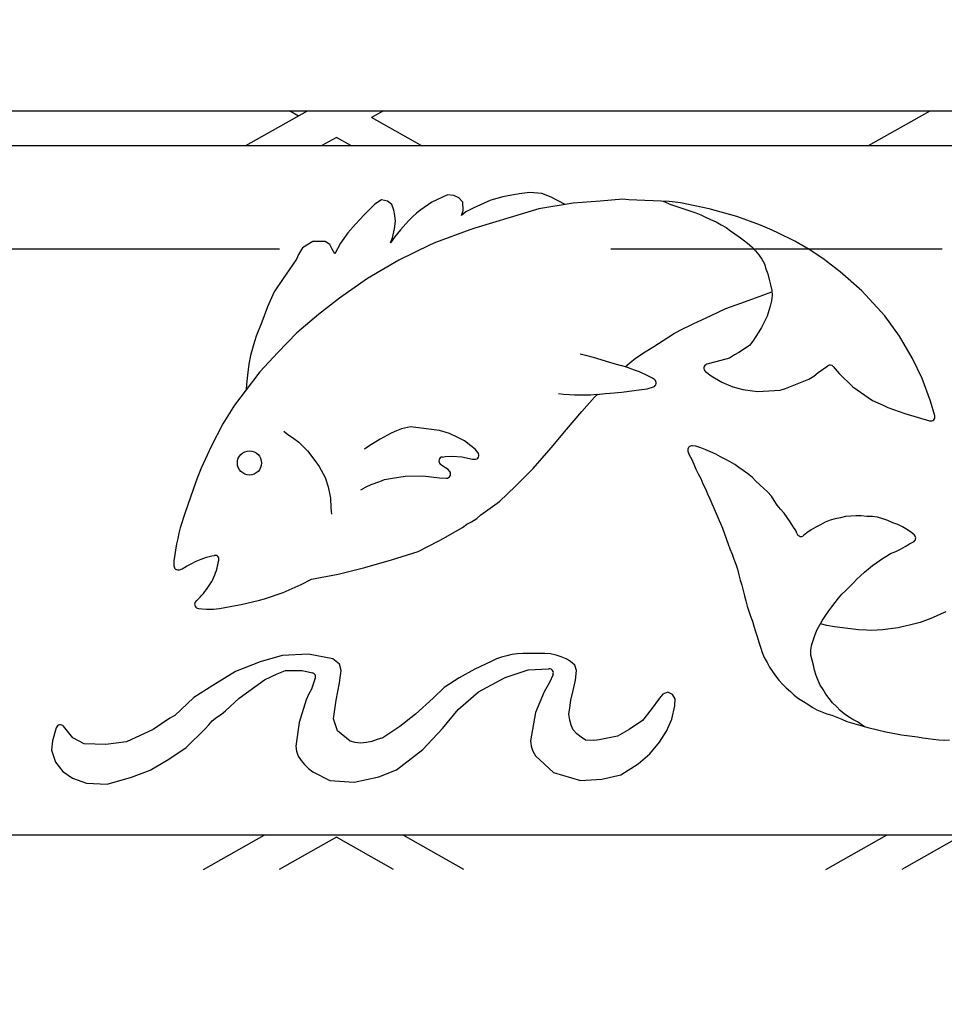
# Model space of a CAD drawing. Header units: feet. Extents: x 6 to 219, y -22 to 30.
# Tile 13 of 46: x 163.91 to 164.189, y 22.724 to 23.021. Entities that reach past the tile are written whole.
import ezdxf

# ---------------------------------------------------------------- set-up
doc = ezdxf.new("R2010")
doc.units = ezdxf.units.FT
doc.header["$MEASUREMENT"] = 0
doc.linetypes.add('F', pattern=[0.15000000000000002, 0.1, -0.05])
doc.layers.add('HATCH', color=247, linetype='Continuous')
doc.layers.add('P-HATCH', color=247, linetype='Continuous')

msp = doc.modelspace()

# ---------------------------------------------------------------- hatches: boundary and pattern name
at = {"layer": 'P-HATCH', "linetype": 'Continuous'}
h = msp.add_hatch(dxfattribs=at)
h.set_pattern_fill('AR-CONC', color=256, scale=0.025)
h.set_pattern_definition([(49.99999999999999, (-24.56600108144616, 3.624450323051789), (0.1793150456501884, -0.01568803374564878), [0.01875, -0.20625]), (355, (-24.56600108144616, 3.624450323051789), (-0.03468783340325, 0.188048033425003), [0.015, -0.165]), (100.45144446, (-24.55105816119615, 3.623142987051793), (0.144627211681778, 0.1723599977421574), [0.01593504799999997, -0.1752855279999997]), (46.18420000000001, (-24.56600108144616, 3.674450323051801), (0.2668103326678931, -0.04137982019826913), [0.028125, -0.309375]), (96.63563549, (-24.54376689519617, 3.671001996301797), (0.2336654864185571, 0.2435296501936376), [0.0239025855, -0.26292844]), (351.1841639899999, (-24.56600108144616, 3.674450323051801), (0.2336654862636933, 0.2435296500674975), [0.0225, -0.24750000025]), (21, (-24.54100108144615, 3.661950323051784), (0.1492267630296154, -0.1006547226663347), [0.01875, -0.20625]), (326.0000000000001, (-24.54100108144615, 3.661950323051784), (0.06082883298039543, 0.1812875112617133), [0.015, -0.165]), (71.45144474, (-24.52856551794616, 3.653562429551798), (0.2100555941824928, 0.08063278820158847), [0.0159350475, -0.175285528]), (37.50000000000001, (-24.56600108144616, 3.624450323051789), (0.003039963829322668, 0.08322346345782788), [0, -0.163, 0, -0.1675, 0, -0.165625]), (7.499999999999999, (-24.56600108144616, 3.624450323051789), (0.06576738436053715, 0.09860292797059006), [0, -0.0955, 0, -0.15925, 0, -0.063125]), (327.5, (-24.62175108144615, 3.624450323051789), (0.1334556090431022, -0.005638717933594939), [0, -0.0625, 0, -0.195, 0, -0.25875]), (317.5, (-24.64675108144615, 3.624450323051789), (0.1457965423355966, 0.02502624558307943), [0, -0.08125, 0, -0.1295, 0, -0.18375])])
edge = h.paths.add_edge_path()
edge.add_line((166.5813298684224, 23.4853211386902), (162.5813298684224, 23.4853211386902))
edge.add_line((162.5813298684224, 23.4853211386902), (162.5813298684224, 23.04981499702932))
edge.add_line((162.5813298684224, 23.04981499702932), (162.7888006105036, 23.04981499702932))
edge.add_line((162.7888006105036, 23.04981499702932), (162.7888006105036, 23.07075934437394))
edge.add_arc((162.9961706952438, 23.07075934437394), 0.207370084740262, 90.4873738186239, 179.9999999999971, ccw=False)
edge.add_line((162.994406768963, 23.27812192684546), (166.1629587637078, 23.27812192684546))
edge.add_arc((166.1638349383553, 23.06810736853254), 0.210016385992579, 0.7235200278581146, 90.23903494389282, ccw=False)
edge.add_line((166.3738345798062, 23.07075934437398), (166.3738345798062, 23.04981499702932))
edge.add_line((166.3738345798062, 23.04981499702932), (166.5813298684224, 23.04981499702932))
edge.add_line((166.5813298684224, 23.04981499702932), (166.5813298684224, 23.4853211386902))
edge = h.paths.add_edge_path()
edge.add_line((165.997996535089, 20.6947886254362), (166.0813298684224, 20.48532113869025))
edge.add_line((166.0813298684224, 20.48532113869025), (166.5813298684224, 20.48532113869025))
edge.add_line((166.5813298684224, 20.48532113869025), (166.5813298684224, 20.92379156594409))
edge.add_line((166.5813298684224, 20.92379156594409), (166.3738345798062, 20.92379156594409))
edge.add_line((166.3738345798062, 20.92379156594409), (166.3738345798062, 20.91182212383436))
edge.add_arc((166.1607506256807, 20.90787238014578), 0.2131205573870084, -88.93519295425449, 1.0619182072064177, ccw=False)
edge.add_line((166.1647111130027, 20.69478862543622), (165.997996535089, 20.6947886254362))
edge = h.paths.add_edge_path()
edge.add_line((163.0813298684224, 20.48532113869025), (163.1646632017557, 20.6947886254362))
edge.add_line((163.1646632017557, 20.6947886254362), (163.0058714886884, 20.6947886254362))
edge.add_arc((163.0019030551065, 20.90789107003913), 0.2131393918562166, 181.0668494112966, 271.066849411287, ccw=False)
edge.add_line((162.7888006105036, 20.90392263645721), (162.7888006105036, 20.92309555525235))
edge.add_line((162.7888006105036, 20.92309555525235), (162.5813298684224, 20.92309555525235))
edge.add_line((162.5813298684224, 20.92309555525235), (162.5813298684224, 20.48532113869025))
edge.add_line((162.5813298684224, 20.48532113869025), (163.0813298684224, 20.48532113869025))

# ---------------------------------------------------------------- linework, layer by layer
at = {"layer": 'HATCH'}
for p, q in [((163.0500728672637, 22.99362104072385), (166.1125728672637, 22.99362104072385)), ((163.9785159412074, 22.98317444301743), (163.9970876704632, 22.99362104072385)), ((163.994356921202, 22.99208499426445), (163.9916261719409, 22.99362104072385)), ((164.0200118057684, 22.99362104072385), (164.0164425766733, 22.99161334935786)), ((164.0314450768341, 22.98317444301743), (164.0164425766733, 22.99161334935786)), ((164.1664297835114, 22.98317444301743), (164.1850015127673, 22.99362104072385)), ((164.0058189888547, 22.98563758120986), (164.0014400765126, 22.98317444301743)), ((164.0101979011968, 22.98317444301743), (164.0058189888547, 22.98563758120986)), ((163.8938228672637, 22.98317444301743), (165.2688228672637, 22.98317444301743)), ((164.039404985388, 22.96825047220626), (164.0346168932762, 22.96607037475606)), ((164.0412891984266, 22.96811969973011), (164.039404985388, 22.96825047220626)), ((164.0427585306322, 22.96742159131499), (164.0412891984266, 22.96811969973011)), ((164.0439521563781, 22.96605132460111), (164.0427585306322, 22.96742159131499)), ((164.0560064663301, 22.96764511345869), (164.0524781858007, 22.96670892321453)), ((164.0609980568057, 22.96863366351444), (164.0560064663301, 22.96764511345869)), ((164.0626368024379, 22.9688135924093), (164.0609980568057, 22.96863366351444)), ((164.0641952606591, 22.96896658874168), (164.0626368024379, 22.9688135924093)), ((164.0678245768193, 22.96872357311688), (164.0641952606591, 22.96896658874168)), ((164.0706240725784, 22.96753248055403), (164.0678245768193, 22.96872357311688)), ((164.074833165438, 22.96533521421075), (164.0706240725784, 22.96753248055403)), ((164.0174064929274, 22.96544815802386), (164.0141633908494, 22.96228634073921)), ((164.0194750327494, 22.96672745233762), (164.0174064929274, 22.96544815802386)), ((164.0212587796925, 22.96633260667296), (164.0194750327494, 22.96672745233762)), ((164.0225512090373, 22.96532895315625), (164.0212587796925, 22.96633260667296)), ((164.0231913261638, 22.96364351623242), (164.0225512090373, 22.96532895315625)), ((164.0346168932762, 22.96607037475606), (164.0313104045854, 22.96378214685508)), ((164.0440885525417, 22.96358351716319), (164.0439521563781, 22.96605132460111)), ((164.0472916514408, 22.96438462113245), (164.0449033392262, 22.96312613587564)), ((164.0524781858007, 22.96670892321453), (164.0472916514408, 22.96438462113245)), ((164.0773207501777, 22.96574718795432), (164.0669019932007, 22.96402171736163)), ((164.0854085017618, 22.96637792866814), (164.0773207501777, 22.96574718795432)), ((164.0922293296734, 22.96694413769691), (164.0854085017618, 22.96637792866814)), ((164.0940452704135, 22.96679745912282), (164.0922293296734, 22.96694413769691)), ((164.106284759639, 22.96627868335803), (164.0940452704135, 22.96679745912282)), ((164.1044613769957, 22.96635596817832), (164.106731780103, 22.96538924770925)), ((164.1080493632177, 22.96602770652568), (164.106284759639, 22.96627868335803)), ((164.106731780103, 22.96538924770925), (164.1082903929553, 22.9649037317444)), ((164.1096598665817, 22.96589413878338), (164.1080493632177, 22.96602770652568)), ((164.1082903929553, 22.9649037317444), (164.1097789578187, 22.96435503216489)), ((164.1183371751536, 22.96403581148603), (164.1096598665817, 22.96589413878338)), ((164.1097789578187, 22.96435503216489), (164.1112918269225, 22.96384109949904)), ((164.0141633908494, 22.96228634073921), (164.0115605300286, 22.95945886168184)), ((164.0235048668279, 22.96208178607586), (164.0231913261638, 22.96364351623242)), ((164.0236353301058, 22.96033525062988), (164.0235048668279, 22.96208178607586)), ((164.0287861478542, 22.96162871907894), (164.027563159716, 22.96044214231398)), ((164.0299953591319, 22.96273540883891), (164.0287861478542, 22.96162871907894)), ((164.0313104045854, 22.96378214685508), (164.0299953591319, 22.96273540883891)), ((164.0436130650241, 22.96206855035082), (164.0440885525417, 22.96358351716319)), ((164.0449033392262, 22.96312613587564), (164.0436130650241, 22.96206855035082)), ((164.0582409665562, 22.96141058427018), (164.0475637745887, 22.95822767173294)), ((164.0669019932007, 22.96402171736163), (164.0582409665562, 22.96141058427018)), ((164.1112918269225, 22.96384109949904), (164.112818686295, 22.96330552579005)), ((164.112818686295, 22.96330552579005), (164.1143131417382, 22.96282388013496)), ((164.1143131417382, 22.96282388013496), (164.1157924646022, 22.96223418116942)), ((164.1157924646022, 22.96223418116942), (164.1172427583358, 22.96152889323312)), ((164.1172427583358, 22.96152889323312), (164.1187549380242, 22.96086123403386)), ((164.1267341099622, 22.96176093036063), (164.1183371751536, 22.96403581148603)), ((164.1338001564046, 22.95914486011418), (164.1267341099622, 22.96176093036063)), ((164.0115605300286, 22.95945886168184), (164.0092391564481, 22.95679804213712)), ((164.0233834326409, 22.95801700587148), (164.0236353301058, 22.96033525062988)), ((164.027563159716, 22.96044214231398), (164.0251424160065, 22.95771167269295)), ((164.0475637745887, 22.95822767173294), (164.0460720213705, 22.95774120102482)), ((164.1187549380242, 22.96086123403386), (164.1204344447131, 22.96010896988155)), ((164.1204344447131, 22.96010896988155), (164.1219884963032, 22.95920498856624)), ((164.1219884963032, 22.95920498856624), (164.1234358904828, 22.95840144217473)), ((164.1234358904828, 22.95840144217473), (164.1248224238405, 22.95743984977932)), ((164.1373858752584, 22.95765765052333), (164.1338001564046, 22.95914486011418)), ((164.0092391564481, 22.95679804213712), (164.0070555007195, 22.95373255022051)), ((164.0233967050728, 22.95547022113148), (164.0221533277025, 22.95382557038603)), ((164.0221533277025, 22.95382557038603), (164.0228035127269, 22.95527882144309)), ((164.0228035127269, 22.95527882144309), (164.0233834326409, 22.95801700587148)), ((164.0251424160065, 22.95771167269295), (164.0233967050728, 22.95547022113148)), ((164.0460720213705, 22.95774120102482), (164.0357421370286, 22.95389496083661)), ((164.1248224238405, 22.95743984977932), (164.12608738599, 22.95646941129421)), ((164.12608738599, 22.95646941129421), (164.1273748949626, 22.95556517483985)), ((164.1273748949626, 22.95556517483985), (164.1286472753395, 22.95465317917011)), ((164.1392465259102, 22.95673563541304), (164.1373858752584, 22.95765765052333)), ((164.1441775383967, 22.95434045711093), (164.1392465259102, 22.95673563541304)), ((163.9955439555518, 22.95227809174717), (163.9944283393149, 22.95027777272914)), ((163.998693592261, 22.95416912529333), (163.9955439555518, 22.95227809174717)), ((164.0024722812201, 22.95415061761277), (163.998693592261, 22.95416912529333)), ((164.0038007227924, 22.95332346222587), (164.0024722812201, 22.95415061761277)), ((164.0045678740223, 22.95191697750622), (164.0038007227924, 22.95332346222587)), ((164.0070555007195, 22.95373255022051), (164.0053812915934, 22.95050723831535)), ((164.0341710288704, 22.95319004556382), (164.0246279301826, 22.94855015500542)), ((164.0357421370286, 22.95389496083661), (164.0341710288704, 22.95319004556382)), ((164.1286472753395, 22.95465317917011), (164.1299493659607, 22.95370963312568)), ((164.1299493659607, 22.95370963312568), (164.1311719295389, 22.95258441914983)), ((164.1311719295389, 22.95258441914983), (164.132328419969, 22.95140942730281)), ((164.148499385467, 22.95180815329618), (164.1441775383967, 22.95434045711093)), ((163.9944283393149, 22.95027777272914), (163.993741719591, 22.94885109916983)), ((164.0053812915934, 22.95050723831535), (164.0045678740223, 22.95191697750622)), ((164.132328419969, 22.95140942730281), (164.133289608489, 22.95014014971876)), ((164.133289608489, 22.95014014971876), (164.1342487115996, 22.94885401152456)), ((164.1526601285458, 22.94905307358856), (164.148499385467, 22.95180815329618)), ((163.993741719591, 22.94885109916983), (163.9915932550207, 22.94568012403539)), ((164.0246279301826, 22.94855015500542), (164.0151810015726, 22.94306661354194)), ((164.1342487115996, 22.94885401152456), (164.1350058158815, 22.94742544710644)), ((164.1350058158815, 22.94742544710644), (164.1354639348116, 22.94589312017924)), ((164.1566127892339, 22.94604656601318), (164.1526601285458, 22.94905307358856)), ((163.9915932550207, 22.94568012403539), (163.9897688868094, 22.94305151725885)), ((164.1354639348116, 22.94589312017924), (164.1360605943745, 22.94443866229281)), ((164.1360605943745, 22.94443866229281), (164.1364602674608, 22.94271317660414)), ((164.1578358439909, 22.94505475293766), (164.1566127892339, 22.94604656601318)), ((164.1644648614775, 22.93925231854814), (164.1578358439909, 22.94505475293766)), ((163.9897688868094, 22.94305151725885), (163.9870262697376, 22.93897804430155)), ((164.0151810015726, 22.94306661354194), (164.006795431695, 22.93710972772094)), ((164.1364602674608, 22.94271317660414), (164.1368232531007, 22.94105863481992)), ((164.1368232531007, 22.94105863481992), (164.1372005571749, 22.9394307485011)), ((163.9870262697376, 22.93897804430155), (163.9850344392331, 22.93443586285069)), ((164.1292962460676, 22.93605236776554), (164.1345676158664, 22.93799815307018)), ((164.1345676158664, 22.93799815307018), (164.1372526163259, 22.93895091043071)), ((164.1373729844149, 22.93784145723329), (164.1371417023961, 22.9362809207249)), ((164.1372005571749, 22.9394307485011), (164.1373729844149, 22.93784145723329)), ((164.1655552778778, 22.93812782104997), (164.1644648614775, 22.93925231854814)), ((164.1713890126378, 22.931698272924), (164.1655552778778, 22.93812782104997)), ((163.9850344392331, 22.93443586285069), (163.9833566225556, 22.92983379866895)), ((164.006795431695, 22.93710972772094), (164.0004446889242, 22.93217097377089)), ((164.1233896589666, 22.93394452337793), (164.1292962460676, 22.93605236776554)), ((164.1367517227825, 22.93468465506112), (164.1358306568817, 22.93166514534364)), ((164.1371417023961, 22.9362809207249), (164.1367517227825, 22.93468465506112)), ((164.0004446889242, 22.93217097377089), (163.9938416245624, 22.9265642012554)), ((164.1135340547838, 22.92927718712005), (164.1189783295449, 22.93185912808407)), ((164.1189783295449, 22.93185912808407), (164.1233896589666, 22.93394452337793)), ((164.1358306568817, 22.93166514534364), (164.1340893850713, 22.92824514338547)), ((164.1757367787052, 22.92562365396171), (164.1713890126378, 22.931698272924)), ((163.9833566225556, 22.92983379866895), (163.9816291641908, 22.92560505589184)), ((164.1095665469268, 22.92738089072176), (164.1135340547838, 22.92927718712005)), ((163.9816291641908, 22.92560505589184), (163.9810638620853, 22.92403103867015)), ((163.9938416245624, 22.9265642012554), (163.9881348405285, 22.92067065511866)), ((164.1016653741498, 22.9225089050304), (164.1075837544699, 22.92629834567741)), ((164.1075837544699, 22.92629834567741), (164.1095665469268, 22.92738089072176)), ((164.1323792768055, 22.92551617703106), (164.1314843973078, 22.92409702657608)), ((164.1333118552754, 22.92686582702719), (164.1323792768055, 22.92551617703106)), ((164.1340893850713, 22.92824514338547), (164.1333118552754, 22.92686582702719)), ((164.1796881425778, 22.91886312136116), (164.1757367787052, 22.92562365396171)), ((163.9810638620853, 22.92403103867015), (163.9798618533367, 22.91974559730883)), ((164.0989702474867, 22.9208469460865), (164.1016653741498, 22.9225089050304)), ((164.1304638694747, 22.92280668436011), (164.1273377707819, 22.92070402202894)), ((164.1314843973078, 22.92409702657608), (164.1304638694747, 22.92280668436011)), ((163.9798618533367, 22.91974559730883), (163.9794220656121, 22.91719092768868)), ((163.9881348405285, 22.92067065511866), (163.9827440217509, 22.91482801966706)), ((164.0793947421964, 22.92027538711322), (164.080971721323, 22.91982230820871)), ((164.080971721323, 22.91982230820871), (164.0833246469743, 22.9192744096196)), ((164.0960753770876, 22.91892235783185), (164.0989702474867, 22.9208469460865)), ((164.1259334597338, 22.91994614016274), (164.1245107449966, 22.91899839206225)), ((164.1273377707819, 22.92070402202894), (164.1259334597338, 22.91994614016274)), ((163.9794220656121, 22.91719092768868), (163.9789576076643, 22.91377246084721)), ((164.0833246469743, 22.9192744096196), (164.0882814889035, 22.91775087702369)), ((164.0882814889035, 22.91775087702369), (164.090268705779, 22.91715342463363)), ((164.090268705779, 22.91715342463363), (164.0917847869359, 22.91670734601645)), ((164.0937085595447, 22.91612402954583), (164.0917847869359, 22.91670734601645)), ((164.0930124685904, 22.91633509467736), (164.0944017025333, 22.91753533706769)), ((164.0944017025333, 22.91753533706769), (164.0960753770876, 22.91892235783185)), ((164.120324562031, 22.91782757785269), (164.117659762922, 22.91710567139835)), ((164.1245107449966, 22.91899839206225), (164.120324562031, 22.91782757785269)), ((164.1511845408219, 22.9146441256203), (164.1541189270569, 22.91665434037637)), ((164.1826718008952, 22.91284258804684), (164.1796881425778, 22.91886312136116)), ((163.9827440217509, 22.91482801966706), (163.9786017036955, 22.90940463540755)), ((163.9789576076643, 22.91377246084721), (163.9787253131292, 22.91106414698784)), ((164.095837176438, 22.91534471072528), (164.0937085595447, 22.91612402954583)), ((164.0973287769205, 22.91480034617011), (164.095837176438, 22.91534471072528)), ((164.0997916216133, 22.91363212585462), (164.0973287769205, 22.91480034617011)), ((164.1012287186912, 22.9129511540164), (164.0997916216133, 22.91363212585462)), ((164.1172328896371, 22.91490196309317), (164.1189240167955, 22.91362373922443)), ((164.1189240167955, 22.91362373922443), (164.1221110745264, 22.91167107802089)), ((164.148463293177, 22.91264240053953), (164.1498927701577, 22.91355200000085)), ((164.1498927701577, 22.91355200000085), (164.1511845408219, 22.9146441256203)), ((164.1557726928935, 22.91643864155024), (164.157590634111, 22.91432692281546)), ((164.157590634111, 22.91432692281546), (164.1617145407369, 22.91028949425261)), ((163.9787253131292, 22.91106414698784), (163.9786017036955, 22.90940463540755)), ((164.1018587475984, 22.91247048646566), (164.1012287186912, 22.9129511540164)), ((164.1221110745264, 22.91167107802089), (164.1254717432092, 22.91028617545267)), ((164.1413491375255, 22.90976963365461), (164.148463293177, 22.91264240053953)), ((164.1851279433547, 22.90599483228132), (164.1826718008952, 22.91284258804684)), ((163.9786017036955, 22.90940463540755), (163.9750789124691, 22.90473336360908)), ((164.0744081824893, 22.90797420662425), (164.0728456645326, 22.90813784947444)), ((164.0761201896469, 22.90786242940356), (164.0744081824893, 22.90797420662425)), ((164.0777190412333, 22.90782327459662), (164.0761201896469, 22.90786242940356)), ((164.0793345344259, 22.90780484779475), (164.0777190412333, 22.90782327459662)), ((164.0809272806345, 22.90780016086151), (164.0793345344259, 22.90780484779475)), ((164.0825360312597, 22.90779832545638), (164.0809272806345, 22.90780016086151)), ((164.0844730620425, 22.90802851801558), (164.0825360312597, 22.90779832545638)), ((164.0837701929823, 22.90712680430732), (164.0847006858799, 22.90805387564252)), ((164.0844730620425, 22.90802851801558), (164.0869043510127, 22.90829936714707)), ((164.0869043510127, 22.90829936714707), (164.0884753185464, 22.90837460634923)), ((164.0884753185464, 22.90837460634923), (164.0920096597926, 22.90871776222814)), ((164.0920096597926, 22.90871776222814), (164.0963670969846, 22.90925879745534)), ((164.0963670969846, 22.90925879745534), (164.0996660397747, 22.90969098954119)), ((164.0996660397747, 22.90969098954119), (164.1014899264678, 22.91028888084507)), ((164.1254717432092, 22.91028617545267), (164.1285415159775, 22.90945399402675)), ((164.1285415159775, 22.90945399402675), (164.1329601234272, 22.90887605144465)), ((164.1329601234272, 22.90887605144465), (164.1398049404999, 22.90930686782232)), ((164.1398049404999, 22.90930686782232), (164.1413491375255, 22.90976963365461)), ((164.1617145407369, 22.91028949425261), (164.1676373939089, 22.90617982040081)), ((163.9750789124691, 22.90473336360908), (163.9715519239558, 22.89912576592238)), ((164.0799118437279, 22.90282910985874), (164.0837701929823, 22.90712680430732)), ((164.1676373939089, 22.90617982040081), (164.169254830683, 22.90544829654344)), ((164.169254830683, 22.90544829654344), (164.1708220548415, 22.90476373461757)), ((164.1708220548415, 22.90476373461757), (164.1722961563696, 22.90408171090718)), ((164.1864273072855, 22.90158196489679), (164.1851279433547, 22.90599483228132)), ((164.0752562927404, 22.89737711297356), (164.0798884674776, 22.90282910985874)), ((164.1722961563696, 22.90408171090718), (164.1773438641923, 22.9022530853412)), ((164.1773438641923, 22.9022530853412), (164.1848742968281, 22.90003003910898)), ((163.9715519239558, 22.89912576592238), (163.9680474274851, 22.89230217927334)), ((163.9899134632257, 22.89690525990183), (163.9911959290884, 22.89585030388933)), ((163.9911959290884, 22.89585030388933), (163.9925308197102, 22.8950154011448)), ((164.0224012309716, 22.89632063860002), (164.0190145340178, 22.89452090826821)), ((164.0239478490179, 22.89704914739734), (164.0224012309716, 22.89632063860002)), ((164.0254243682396, 22.89757862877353), (164.0239478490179, 22.89704914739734)), ((164.028180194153, 22.89816720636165), (164.0254243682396, 22.89757862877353)), ((164.0369469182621, 22.89715112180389), (164.028180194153, 22.89816720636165)), ((164.0399858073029, 22.89616367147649), (164.0369469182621, 22.89715112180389)), ((164.0424886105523, 22.89500632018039), (164.0399858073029, 22.89616367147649)), ((164.0706709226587, 22.89191076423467), (164.0752562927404, 22.89737711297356)), ((163.9925308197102, 22.8950154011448), (163.9945028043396, 22.89361546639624)), ((163.9945028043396, 22.89361546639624), (163.9971309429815, 22.89101282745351)), ((164.0190145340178, 22.89452090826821), (164.0158998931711, 22.89260435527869)), ((164.0445022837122, 22.89395146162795), (164.0424886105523, 22.89500632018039)), ((164.0463997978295, 22.89249899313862), (164.0445022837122, 22.89395146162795)), ((163.9680474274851, 22.89230217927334), (163.9649751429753, 22.88569735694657)), ((163.9971309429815, 22.89101282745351), (163.9993169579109, 22.88807541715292)), ((164.0158998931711, 22.89260435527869), (164.0143324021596, 22.89148495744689)), ((164.0476813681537, 22.89149214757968), (164.0463997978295, 22.89249899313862)), ((164.0485513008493, 22.89044656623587), (164.0476813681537, 22.89149214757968)), ((164.0652516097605, 22.88559845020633), (164.0706709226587, 22.89191076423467)), ((164.1119258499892, 22.89082802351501), (164.112284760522, 22.88975813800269)), ((164.112284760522, 22.88975813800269), (164.1130578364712, 22.88837556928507)), ((164.1143049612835, 22.89232747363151), (164.1132761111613, 22.89246462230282)), ((164.1158509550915, 22.89187018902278), (164.1143049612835, 22.89232747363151)), ((164.1173028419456, 22.89127055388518), (164.1158509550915, 22.89187018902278)), ((164.1187754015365, 22.89061872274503), (164.1173028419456, 22.89127055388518)), ((164.1203140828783, 22.88995195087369), (164.1187754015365, 22.89061872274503)), ((164.1217863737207, 22.88916550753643), (164.1203140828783, 22.88995195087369)), ((163.9993169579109, 22.88807541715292), (164.000594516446, 22.88627443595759)), ((164.0376210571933, 22.8865257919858), (164.0371654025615, 22.8869275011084)), ((164.0378236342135, 22.88910374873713), (164.038638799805, 22.88921458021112)), ((164.038638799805, 22.88921458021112), (164.0407531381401, 22.88938990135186)), ((164.0407531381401, 22.88938990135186), (164.0436832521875, 22.88915247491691)), ((164.0436832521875, 22.88915247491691), (164.0468560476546, 22.88845535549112)), ((164.0468560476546, 22.88845535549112), (164.0474838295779, 22.88840163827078)), ((164.1130578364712, 22.88837556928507), (164.1136710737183, 22.88692785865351)), ((164.1136710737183, 22.88692785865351), (164.1142639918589, 22.88543718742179)), ((164.1231820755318, 22.88845308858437), (164.1217863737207, 22.88916550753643)), ((164.1246571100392, 22.88767983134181), (164.1231820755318, 22.88845308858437)), ((164.126032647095, 22.8868089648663), (164.1246571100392, 22.88767983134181)), ((164.127330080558, 22.8858988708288), (164.126032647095, 22.8868089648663)), ((163.9643593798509, 22.88421468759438), (163.963799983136, 22.88268614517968)), ((163.9649751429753, 22.88569735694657), (163.9643593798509, 22.88421468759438)), ((164.000594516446, 22.88627443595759), (164.002470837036, 22.88291401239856)), ((164.0395270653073, 22.8853477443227), (164.0376210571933, 22.8865257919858)), ((164.0400184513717, 22.88477299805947), (164.0395270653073, 22.8853477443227)), ((164.059877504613, 22.88029194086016), (164.0652516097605, 22.88559845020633)), ((164.1142639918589, 22.88543718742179), (164.1150361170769, 22.88406714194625)), ((164.1150361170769, 22.88406714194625), (164.1157884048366, 22.8825869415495)), ((164.1286127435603, 22.884986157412), (164.127330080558, 22.8858988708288)), ((164.1299600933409, 22.88403793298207), (164.1286127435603, 22.884986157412)), ((164.1312722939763, 22.88303016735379), (164.1299600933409, 22.88403793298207)), ((163.9632042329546, 22.88095439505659), (163.962552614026, 22.87928002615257)), ((163.963799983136, 22.88268614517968), (163.9632042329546, 22.88095439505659)), ((164.002470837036, 22.88291401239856), (164.0033692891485, 22.88012167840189)), ((164.0162717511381, 22.8807689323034), (164.0189157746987, 22.88168048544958)), ((164.0189157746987, 22.88168048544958), (164.0203649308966, 22.88229268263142)), ((164.0203649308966, 22.88229268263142), (164.0227304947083, 22.88274104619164)), ((164.0227304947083, 22.88274104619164), (164.02656711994, 22.88332688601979)), ((164.02656711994, 22.88332688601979), (164.031910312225, 22.88341294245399)), ((164.031910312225, 22.88341294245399), (164.0368986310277, 22.88285087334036)), ((164.0368986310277, 22.88285087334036), (164.0389862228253, 22.88271340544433)), ((164.1157884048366, 22.8825869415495), (164.1164715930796, 22.88103102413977)), ((164.1164715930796, 22.88103102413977), (164.117241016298, 22.87948276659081)), ((164.1324468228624, 22.8818393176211), (164.1312722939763, 22.88303016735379)), ((164.1336469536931, 22.88069744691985), (164.1324468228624, 22.8818393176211)), ((163.962552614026, 22.87928002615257), (163.9601623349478, 22.8723009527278)), ((164.0033692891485, 22.88012167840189), (164.0040515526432, 22.87666520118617)), ((164.0131577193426, 22.87923589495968), (164.0148314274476, 22.88005674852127)), ((164.0148314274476, 22.88005674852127), (164.0162717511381, 22.8807689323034)), ((164.0550131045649, 22.87570540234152), (164.059877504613, 22.88029194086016)), ((164.117241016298, 22.87948276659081), (164.1178779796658, 22.87796562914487)), ((164.1178779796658, 22.87796562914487), (164.1185169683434, 22.87645138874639)), ((164.1347863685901, 22.87960447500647), (164.1336469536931, 22.88069744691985)), ((164.1359579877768, 22.87853751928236), (164.1347863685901, 22.87960447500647)), ((164.1371190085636, 22.87730111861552), (164.1359579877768, 22.87853751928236)), ((164.0040515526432, 22.87666520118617), (164.0041338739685, 22.8737574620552)), ((164.0493788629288, 22.87160196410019), (164.0550131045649, 22.87570540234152)), ((164.1185169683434, 22.87645138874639), (164.1223565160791, 22.86762083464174)), ((164.1379800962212, 22.87597349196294), (164.1371190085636, 22.87730111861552)), ((164.1388837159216, 22.87460642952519), (164.1379800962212, 22.87597349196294)), ((163.9601623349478, 22.8723009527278), (163.9596629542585, 22.87079193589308)), ((164.0041338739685, 22.8737574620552), (164.0043381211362, 22.87180947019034)), ((164.1398684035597, 22.87339083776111), (164.1388837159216, 22.87460642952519)), ((164.1410048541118, 22.87218562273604), (164.1398684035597, 22.87339083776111)), ((164.1419091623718, 22.87087200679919), (164.1410048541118, 22.87218562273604)), ((163.9591516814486, 22.86919955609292), (163.9586782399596, 22.86766593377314)), ((163.9596629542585, 22.87079193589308), (163.9591516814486, 22.86919955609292)), ((164.0452150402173, 22.86878607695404), (164.0466011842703, 22.86953185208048)), ((164.0466011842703, 22.86953185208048), (164.0482174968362, 22.87051897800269)), ((164.0482174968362, 22.87051897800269), (164.0493788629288, 22.87160196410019)), ((164.1427460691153, 22.86953755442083), (164.1419091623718, 22.87087200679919)), ((164.1436278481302, 22.86823644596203), (164.1427460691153, 22.86953755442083)), ((164.1533976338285, 22.86937595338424), (164.1519624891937, 22.86859864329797)), ((164.1548402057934, 22.86998954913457), (164.1533976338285, 22.86937595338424)), ((164.1564007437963, 22.87038157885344), (164.1548402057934, 22.86998954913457)), ((164.157939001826, 22.87074173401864), (164.1564007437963, 22.87038157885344)), ((164.1594939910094, 22.87109342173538), (164.157939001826, 22.87074173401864)), ((164.1611034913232, 22.8712592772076), (164.1594939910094, 22.87109342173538)), ((164.1626678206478, 22.87130033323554), (164.1611034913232, 22.8712592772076)), ((164.1642515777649, 22.8713105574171), (164.1626678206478, 22.87130033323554)), ((164.1659339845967, 22.87117958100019), (164.1642515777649, 22.8713105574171)), ((164.1676017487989, 22.87117422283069), (164.1659339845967, 22.87117958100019)), ((164.1691870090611, 22.87089654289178), (164.1676017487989, 22.87117422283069)), ((164.1707771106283, 22.870426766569), (164.1691870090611, 22.87089654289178)), ((164.1723009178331, 22.86990842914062), (164.1707771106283, 22.870426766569)), ((164.1737863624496, 22.86926269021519), (164.1723009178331, 22.86990842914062)), ((164.1753199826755, 22.86868896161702), (164.1737863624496, 22.86926269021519)), ((163.958262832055, 22.86608419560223), (163.9579403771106, 22.86453670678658)), ((163.9586782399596, 22.86766593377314), (163.958262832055, 22.86608419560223)), ((164.0380844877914, 22.86450129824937), (164.0438760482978, 22.86780998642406)), ((164.0438760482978, 22.86780998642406), (164.0452150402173, 22.86878607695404)), ((164.1223565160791, 22.86762083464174), (164.1240812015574, 22.86280919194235)), ((164.1444662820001, 22.86689338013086), (164.1436278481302, 22.86823644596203)), ((164.1448820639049, 22.8658800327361), (164.1444662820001, 22.86689338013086)), ((164.1478292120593, 22.86621215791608), (164.1468344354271, 22.86539068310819)), ((164.1490979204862, 22.86714786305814), (164.1478292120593, 22.86621215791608)), ((164.1505594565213, 22.86787653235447), (164.1490979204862, 22.86714786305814)), ((164.1519624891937, 22.86859864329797), (164.1505594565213, 22.86787653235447)), ((164.1767208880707, 22.86799015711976), (164.1753199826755, 22.86868896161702)), ((164.1781833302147, 22.86710168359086), (164.1767208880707, 22.86799015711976)), ((164.1795498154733, 22.86623175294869), (164.1781833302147, 22.86710168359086)), ((164.1803164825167, 22.86546003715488), (164.1795498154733, 22.86623175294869)), ((163.9579403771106, 22.86453670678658), (163.9575830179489, 22.86288527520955)), ((164.0304745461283, 22.86057207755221), (164.0365304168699, 22.86365720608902)), ((164.0365304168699, 22.86365720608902), (164.0380844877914, 22.86450129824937)), ((164.1788496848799, 22.86288960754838), (164.1799902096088, 22.86346177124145)), ((163.9575830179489, 22.86288527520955), (163.956767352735, 22.85771618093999)), ((164.0224735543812, 22.85804742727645), (164.0304745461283, 22.86057207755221)), ((164.1240812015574, 22.86280919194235), (164.1246039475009, 22.86132766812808)), ((164.1246039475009, 22.86132766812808), (164.1252553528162, 22.85976485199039)), ((164.1730274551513, 22.85994743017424), (164.1746594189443, 22.86060981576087)), ((164.1746594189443, 22.86060981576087), (164.1761145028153, 22.86124594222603)), ((164.1761145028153, 22.86124594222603), (164.1775177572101, 22.86206711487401)), ((164.1775177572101, 22.86206711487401), (164.1788496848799, 22.86288960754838)), ((163.956767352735, 22.85771618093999), (163.9567750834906, 22.85623426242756)), ((163.9620223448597, 22.85685986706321), (163.9635077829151, 22.857682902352)), ((163.9635077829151, 22.857682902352), (163.9650214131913, 22.85826084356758)), ((163.9650214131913, 22.85826084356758), (163.9666087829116, 22.85880234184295)), ((163.9666087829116, 22.85880234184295), (163.9682119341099, 22.85924762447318)), ((163.9682119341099, 22.85924762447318), (163.9689227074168, 22.85937180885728)), ((164.0143694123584, 22.85568222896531), (164.0224735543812, 22.85804742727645)), ((164.1252553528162, 22.85976485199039), (164.1257951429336, 22.85824445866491)), ((164.1257951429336, 22.85824445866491), (164.1263558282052, 22.85677093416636)), ((164.1676645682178, 22.85631861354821), (164.1689304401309, 22.85727031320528)), ((164.1689304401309, 22.85727031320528), (164.1703127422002, 22.85823121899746)), ((164.1703127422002, 22.85823121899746), (164.171677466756, 22.85906206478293)), ((164.171677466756, 22.85906206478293), (164.1730274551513, 22.85994743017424)), ((163.9584337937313, 22.85505949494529), (163.9592484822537, 22.85534137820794)), ((163.9592484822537, 22.85534137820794), (163.9605992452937, 22.85615070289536)), ((163.9605992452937, 22.85615070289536), (163.9620223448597, 22.85685986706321)), ((164.0064036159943, 22.85367541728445), (164.0143694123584, 22.85568222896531)), ((164.1263558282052, 22.85677093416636), (164.1268394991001, 22.85525202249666)), ((164.1268394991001, 22.85525202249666), (164.1272826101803, 22.85353931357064)), ((164.1640536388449, 22.8532338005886), (164.1652667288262, 22.85428278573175)), ((164.1652667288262, 22.85428278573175), (164.1664421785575, 22.85531495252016)), ((164.1664421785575, 22.85531495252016), (164.1676645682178, 22.85631861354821)), ((163.9951558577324, 22.85056026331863), (163.9982801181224, 22.8521789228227)), ((163.9982801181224, 22.8521789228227), (163.9999349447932, 22.85255464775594)), ((163.9999349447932, 22.85255464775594), (164.0064036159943, 22.85367541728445)), ((164.1272826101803, 22.85353931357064), (164.1277313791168, 22.85191646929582)), ((164.1277313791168, 22.85191646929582), (164.1281550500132, 22.85035645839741)), ((164.1617715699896, 22.85101029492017), (164.1629077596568, 22.85216371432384)), ((164.1629077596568, 22.85216371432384), (164.1640536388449, 22.8532338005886)), ((163.9841084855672, 22.84625683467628), (163.9897089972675, 22.84815049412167)), ((163.9897089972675, 22.84815049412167), (163.9951558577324, 22.85056026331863)), ((164.1281550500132, 22.85035645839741), (164.1285772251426, 22.8487619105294)), ((164.1285772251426, 22.8487619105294), (164.1289843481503, 22.84715199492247)), ((164.1583994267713, 22.84764534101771), (164.1595365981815, 22.8487430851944)), ((164.1595365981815, 22.8487430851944), (164.1606905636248, 22.84984633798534)), ((164.1606905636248, 22.84984633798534), (164.1617715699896, 22.85101029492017)), ((163.977092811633, 22.84452626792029), (163.9825911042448, 22.84586483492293)), ((163.9825911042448, 22.84586483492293), (163.9841084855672, 22.84625683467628)), ((164.1289843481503, 22.84715199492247), (164.1294103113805, 22.84562920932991)), ((164.1294103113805, 22.84562920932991), (164.1298112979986, 22.84409691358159)), ((164.1563612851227, 22.84514133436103), (164.1573864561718, 22.8464198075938)), ((164.1573864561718, 22.8464198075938), (164.1583994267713, 22.84764534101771)), ((163.9641592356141, 22.84337028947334), (163.9665240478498, 22.84318173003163)), ((163.9665240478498, 22.84318173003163), (163.9687484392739, 22.84316582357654)), ((163.9687484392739, 22.84316582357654), (163.9705817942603, 22.84338657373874)), ((163.9705817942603, 22.84338657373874), (163.9753572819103, 22.84420479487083)), ((163.9753572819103, 22.84420479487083), (163.977092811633, 22.84452626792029)), ((164.1298112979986, 22.84409691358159), (164.130318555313, 22.84250220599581)), ((164.130318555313, 22.84250220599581), (164.1308422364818, 22.84102973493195)), ((164.153507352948, 22.84130202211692), (164.1544551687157, 22.84260867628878)), ((164.1544551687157, 22.84260867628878), (164.1553977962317, 22.84388013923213)), ((164.1553977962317, 22.84388013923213), (164.1563612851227, 22.84514133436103)), ((164.1897624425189, 22.84237514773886), (164.1883142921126, 22.84176436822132)), ((164.1308422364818, 22.84102973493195), (164.1313761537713, 22.83952099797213)), ((164.1313761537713, 22.83952099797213), (164.1318327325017, 22.83801887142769)), ((164.1517772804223, 22.83843494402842), (164.1525741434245, 22.83981260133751)), ((164.1525741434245, 22.83981260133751), (164.153507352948, 22.84130202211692)), ((164.1836008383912, 22.83972193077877), (164.1819912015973, 22.83912697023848)), ((164.1852147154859, 22.84036461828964), (164.1836008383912, 22.83972193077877)), ((164.1868153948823, 22.84103161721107), (164.1852147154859, 22.84036461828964)), ((164.1883142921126, 22.84176436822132), (164.1868153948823, 22.84103161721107)), ((164.1318327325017, 22.83801887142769), (164.1323515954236, 22.83639448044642)), ((164.1323515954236, 22.83639448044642), (164.1328311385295, 22.83487738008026)), ((164.150364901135, 22.83553022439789), (164.1509500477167, 22.83699223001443)), ((164.1509500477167, 22.83699223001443), (164.1517772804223, 22.83843494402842)), ((164.1538247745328, 22.83821379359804), (164.1519568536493, 22.83874539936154)), ((164.1562011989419, 22.83781985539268), (164.1538247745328, 22.83821379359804)), ((164.1633605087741, 22.83687697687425), (164.1562011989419, 22.83781985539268)), ((164.1658180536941, 22.83677036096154), (164.1633605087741, 22.83687697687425)), ((164.1674019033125, 22.83675140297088), (164.1658180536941, 22.83677036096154)), ((164.1690003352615, 22.83679341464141), (164.1674019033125, 22.83675140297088)), ((164.1706506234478, 22.83692968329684), (164.1690003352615, 22.83679341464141)), ((164.1722458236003, 22.83714759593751), (164.1706506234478, 22.83692968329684)), ((164.1737997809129, 22.83731884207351), (164.1722458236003, 22.83714759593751)), ((164.1753503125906, 22.83752376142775), (164.1737997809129, 22.83731884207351)), ((164.1770338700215, 22.83792362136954), (164.1753503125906, 22.83752376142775)), ((164.178773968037, 22.83834111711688), (164.1770338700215, 22.83792362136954)), ((164.1803739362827, 22.83867538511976), (164.178773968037, 22.83834111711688)), ((164.1819912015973, 22.83912697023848), (164.1803739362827, 22.83867538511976)), ((164.1328311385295, 22.83487738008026), (164.1333120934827, 22.83320183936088)), ((164.149325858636, 22.83243140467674), (164.1498313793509, 22.83396309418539)), ((164.1498313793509, 22.83396309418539), (164.150364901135, 22.83553022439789)), ((164.1333120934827, 22.83320183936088), (164.1337908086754, 22.83162492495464)), ((164.1337908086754, 22.83162492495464), (164.134357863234, 22.83005097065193)), ((164.1490396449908, 22.82926795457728), (164.1490483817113, 22.83086649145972)), ((164.1490483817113, 22.83086649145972), (164.149325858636, 22.83243140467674)), ((163.9894102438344, 22.8291596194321), (163.9828493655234, 22.82724814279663)), ((163.9973738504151, 22.82953098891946), (163.9894102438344, 22.8291596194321)), ((164.0047301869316, 22.82817107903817), (163.9973738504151, 22.82953098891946)), ((164.0068014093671, 22.82651198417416), (164.0047301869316, 22.82817107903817)), ((164.0525560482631, 22.82735517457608), (164.0475994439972, 22.82499417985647)), ((164.0541583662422, 22.8281633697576), (164.0525560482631, 22.82735517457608)), ((164.0556742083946, 22.8286858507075), (164.0541583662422, 22.8281633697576)), ((164.0572358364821, 22.82907172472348), (164.0556742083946, 22.8286858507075)), ((164.0587840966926, 22.82941841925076), (164.0572358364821, 22.82907172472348)), ((164.0604201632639, 22.82969942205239), (164.0587840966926, 22.82941841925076)), ((164.062065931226, 22.82977522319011), (164.0604201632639, 22.82969942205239)), ((164.0637270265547, 22.82977883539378), (164.062065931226, 22.82977522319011)), ((164.065455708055, 22.82974491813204), (164.0637270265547, 22.82977883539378)), ((164.0670825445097, 22.82976277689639), (164.065455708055, 22.82974491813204)), ((164.0687213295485, 22.82977766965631), (164.0670825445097, 22.82976277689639)), ((164.0704697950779, 22.82961777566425), (164.0687213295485, 22.82977766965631)), ((164.0721186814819, 22.82926758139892), (164.0704697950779, 22.82961777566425)), ((164.0736761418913, 22.82877424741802), (164.0721186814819, 22.82926758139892)), ((164.0751469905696, 22.82818939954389), (164.0736761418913, 22.82877424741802)), ((164.0765168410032, 22.82737210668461), (164.0751469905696, 22.82818939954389)), ((164.0777433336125, 22.82622475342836), (164.0765168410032, 22.82737210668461)), ((164.134357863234, 22.83005097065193), (164.1349801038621, 22.82856676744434)), ((164.1349801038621, 22.82856676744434), (164.1357927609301, 22.82701093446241)), ((164.1494210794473, 22.82773854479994), (164.1490396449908, 22.82926795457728)), ((164.1498324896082, 22.82621190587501), (164.1494210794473, 22.82773854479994)), ((163.9828493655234, 22.82724814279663), (163.9753248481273, 22.82429125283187)), ((163.9879820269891, 22.8236217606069), (163.9904923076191, 22.82462891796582)), ((163.9904923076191, 22.82462891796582), (163.9954873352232, 22.82463806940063)), ((163.9954873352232, 22.82463806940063), (163.998569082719, 22.82389350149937)), ((164.0067298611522, 22.82088314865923), (164.0072457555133, 22.82457731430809)), ((164.0072457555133, 22.82457731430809), (164.0068014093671, 22.82651198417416)), ((164.0475994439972, 22.82499417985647), (164.0428321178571, 22.82243187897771)), ((164.0567151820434, 22.8225458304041), (164.0637016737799, 22.82479932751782)), ((164.0637016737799, 22.82479932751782), (164.069987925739, 22.82514291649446)), ((164.0783076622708, 22.82461604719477), (164.0777433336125, 22.82622475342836)), ((164.0780348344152, 22.8216707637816), (164.0783076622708, 22.82461604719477)), ((164.1357927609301, 22.82701093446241), (164.1365731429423, 22.82563727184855)), ((164.1365731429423, 22.82563727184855), (164.1374563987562, 22.82429198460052)), ((164.1501554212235, 22.82467594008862), (164.1498324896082, 22.82621190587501)), ((164.1506289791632, 22.82312095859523), (164.1501554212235, 22.82467594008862)), ((163.9753248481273, 22.82429125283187), (163.9685304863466, 22.82012952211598)), ((163.9764689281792, 22.81626524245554), (163.9841687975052, 22.82177185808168)), ((163.9841687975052, 22.82177185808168), (163.9879820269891, 22.8236217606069)), ((163.9994543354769, 22.82226265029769), (163.9988151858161, 22.82045067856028)), ((164.0428321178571, 22.82243187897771), (164.0383378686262, 22.81953204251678)), ((164.0486829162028, 22.81813428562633), (164.0567151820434, 22.8225458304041)), ((164.0712000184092, 22.82339074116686), (164.0701243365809, 22.82094957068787)), ((164.0772729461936, 22.81861978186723), (164.0780348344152, 22.8216707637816)), ((164.1374563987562, 22.82429198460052), (164.1383107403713, 22.82298093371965)), ((164.1383107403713, 22.82298093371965), (164.139330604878, 22.82168144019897)), ((164.139330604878, 22.82168144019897), (164.140462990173, 22.82049201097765)), ((164.1512203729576, 22.82163891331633), (164.1506289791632, 22.82312095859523)), ((164.1518856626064, 22.82020549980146), (164.1512203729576, 22.82163891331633)), ((163.9685304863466, 22.82012952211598), (163.9627737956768, 22.81644488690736)), ((163.9982641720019, 22.81894647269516), (163.9974019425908, 22.81732872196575)), ((163.9988151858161, 22.82045067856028), (163.9982641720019, 22.81894647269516)), ((164.0057034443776, 22.81566402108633), (164.0067298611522, 22.82088314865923)), ((164.0383378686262, 22.81953204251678), (164.0349916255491, 22.81630752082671)), ((164.0693451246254, 22.81959407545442), (164.068491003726, 22.81818849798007)), ((164.0701243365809, 22.82094957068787), (164.0693451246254, 22.81959407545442)), ((164.0766200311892, 22.81568460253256), (164.0772729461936, 22.81861978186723)), ((164.140462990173, 22.82049201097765), (164.1415976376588, 22.81938296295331)), ((164.1415976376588, 22.81938296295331), (164.1428386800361, 22.81823944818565)), ((164.1527557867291, 22.81889851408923), (164.1518856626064, 22.82020549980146)), ((164.1535929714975, 22.81747651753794), (164.1527557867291, 22.81889851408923)), ((163.9627737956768, 22.81644488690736), (163.9589035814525, 22.81270986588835)), ((163.9723147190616, 22.8124278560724), (163.9764689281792, 22.81626524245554)), ((163.9967169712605, 22.81572081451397), (163.9945426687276, 22.80888411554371)), ((163.9974019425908, 22.81732872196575), (163.9967169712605, 22.81572081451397)), ((164.004950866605, 22.81005290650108), (164.0057034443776, 22.81566402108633)), ((164.0349916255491, 22.81630752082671), (164.0296595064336, 22.8114375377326)), ((164.0425366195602, 22.81283694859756), (164.0486829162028, 22.81813428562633)), ((164.068491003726, 22.81818849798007), (164.0659483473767, 22.81198348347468)), ((164.0762419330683, 22.81334779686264), (164.0766200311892, 22.81568460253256)), ((164.1033012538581, 22.8162749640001), (164.1008709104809, 22.81287505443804)), ((164.1043253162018, 22.81748087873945), (164.1033012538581, 22.8162749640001)), ((164.1058623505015, 22.81804140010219), (164.1043253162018, 22.81748087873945)), ((164.1073172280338, 22.8174105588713), (164.1058623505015, 22.81804140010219)), ((164.1080535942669, 22.81602020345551), (164.1073172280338, 22.8174105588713)), ((164.1079965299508, 22.81394212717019), (164.1080535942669, 22.81602020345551)), ((164.1428386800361, 22.81823944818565), (164.1440155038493, 22.81718611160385)), ((164.1440155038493, 22.81718611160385), (164.1452510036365, 22.81620283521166)), ((164.1452510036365, 22.81620283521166), (164.1467595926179, 22.81528318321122)), ((164.1545177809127, 22.81614748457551), (164.1535929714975, 22.81747651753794)), ((164.1555908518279, 22.81487011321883), (164.1545177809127, 22.81614748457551)), ((163.9589035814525, 22.81270986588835), (163.9570138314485, 22.81100907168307)), ((164.0378614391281, 22.80708937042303), (164.0425366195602, 22.81283694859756)), ((164.075979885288, 22.81145935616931), (164.0762419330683, 22.81334779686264)), ((164.1008709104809, 22.81287505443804), (164.098173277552, 22.80950776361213)), ((164.1070344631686, 22.8099074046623), (164.1079965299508, 22.81394212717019)), ((164.1467595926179, 22.81528318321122), (164.1481087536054, 22.81443938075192)), ((164.1481087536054, 22.81443938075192), (164.1494489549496, 22.81356733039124)), ((164.1494489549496, 22.81356733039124), (164.1508323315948, 22.81277402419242)), ((164.1508323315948, 22.81277402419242), (164.1523399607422, 22.81208905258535)), ((164.1568056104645, 22.81372447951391), (164.1555908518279, 22.81487011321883)), ((164.1579211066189, 22.81255871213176), (164.1568056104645, 22.81372447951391)), ((164.1591072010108, 22.81150321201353), (164.1579211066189, 22.81255871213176)), ((163.955580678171, 22.81017752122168), (163.9504661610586, 22.80675902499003)), ((163.9570138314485, 22.81100907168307), (163.955580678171, 22.81017752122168)), ((163.9673221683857, 22.80823499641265), (163.9683486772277, 22.80946292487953)), ((163.9683486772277, 22.80946292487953), (163.9697130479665, 22.81048920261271)), ((163.9697130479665, 22.81048920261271), (163.9711207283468, 22.8114000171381)), ((163.9711207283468, 22.8114000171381), (163.9723147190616, 22.8124278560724)), ((164.0061716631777, 22.80636559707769), (164.004950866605, 22.81005290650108)), ((164.0296595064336, 22.8114375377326), (164.0250051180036, 22.80765751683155)), ((164.0659483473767, 22.81198348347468), (164.0644473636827, 22.80341011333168)), ((164.076232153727, 22.80959858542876), (164.075979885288, 22.81145935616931)), ((164.0767056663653, 22.8081083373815), (164.076232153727, 22.80959858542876)), ((164.098173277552, 22.80950776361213), (164.0942299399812, 22.80679438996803)), ((164.1054655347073, 22.80627421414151), (164.1070344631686, 22.8099074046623)), ((164.1523399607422, 22.81208905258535), (164.1538828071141, 22.81157789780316)), ((164.1538828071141, 22.81157789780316), (164.155369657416, 22.81109616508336)), ((164.155369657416, 22.81109616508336), (164.1568936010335, 22.8104839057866)), ((164.1568936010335, 22.8104839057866), (164.1583893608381, 22.80989458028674)), ((164.1583893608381, 22.80989458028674), (164.1598664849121, 22.80923847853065)), ((164.1603884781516, 22.81060548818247), (164.1591072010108, 22.81150321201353)), ((164.1617423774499, 22.8098209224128), (164.1603884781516, 22.81060548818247)), ((164.1631166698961, 22.80907169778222), (164.1617423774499, 22.8098209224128)), ((163.9212824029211, 22.80731483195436), (163.9201726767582, 22.80333497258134)), ((163.9262920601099, 22.804327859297), (163.9234509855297, 22.80777421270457)), ((163.9504661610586, 22.80675902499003), (163.9424604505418, 22.80310752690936)), ((163.9604298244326, 22.8013735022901), (163.9662052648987, 22.80704436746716)), ((163.9662052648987, 22.80704436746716), (163.9673221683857, 22.80823499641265)), ((163.9945426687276, 22.80888411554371), (163.9935303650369, 22.80180137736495)), ((164.0250051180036, 22.80765751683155), (164.0198532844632, 22.80427047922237)), ((164.0319074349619, 22.80079275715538), (164.0378614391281, 22.80708937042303)), ((164.0773025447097, 22.80665265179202), (164.0767056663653, 22.8081083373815)), ((164.0783777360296, 22.80544928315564), (164.0773025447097, 22.80665265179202)), ((164.0942299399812, 22.80679438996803), (164.0906890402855, 22.80474010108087)), ((164.1598664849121, 22.80923847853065), (164.16621682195, 22.8073588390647)), ((164.1652181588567, 22.80765443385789), (164.1631166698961, 22.80907169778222)), ((164.16621682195, 22.8073588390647), (164.1716886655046, 22.80611696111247)), ((163.9297313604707, 22.8024275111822), (163.9262920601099, 22.804327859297)), ((164.00995252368, 22.80331850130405), (164.0061716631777, 22.80636559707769)), ((164.0181593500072, 22.80380023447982), (164.0164784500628, 22.80322057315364)), ((164.0198532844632, 22.80427047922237), (164.0181593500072, 22.80380023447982)), ((164.079740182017, 22.80445168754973), (164.0783777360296, 22.80544928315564)), ((164.0810516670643, 22.80353392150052), (164.079740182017, 22.80445168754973)), ((164.0835333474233, 22.80349886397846), (164.0810516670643, 22.80353392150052)), ((164.0850889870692, 22.80364628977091), (164.0835333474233, 22.80349886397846)), ((164.0906890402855, 22.80474010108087), (164.0850889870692, 22.80364628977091)), ((164.1033179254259, 22.8030196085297), (164.1054655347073, 22.80627421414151)), ((164.1716886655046, 22.80611696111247), (164.1732340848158, 22.80575605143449)), ((164.1732340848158, 22.80575605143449), (164.1748581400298, 22.80550301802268)), ((164.1748581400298, 22.80550301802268), (164.1764095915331, 22.80521553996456)), ((164.1764095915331, 22.80521553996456), (164.1779993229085, 22.80496276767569)), ((164.1779993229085, 22.80496276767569), (164.1796164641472, 22.80476310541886)), ((164.1796164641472, 22.80476310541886), (164.1812452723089, 22.80454772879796)), ((164.1812452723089, 22.80454772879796), (164.1828730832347, 22.80430932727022)), ((164.1828730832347, 22.80430932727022), (164.1844233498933, 22.80405717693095)), ((164.1844233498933, 22.80405717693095), (164.1859854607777, 22.80385283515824)), ((164.1859854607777, 22.80385283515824), (164.1876525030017, 22.80363661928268)), ((164.1876525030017, 22.80363661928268), (164.1892554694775, 22.80361724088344)), ((164.1892554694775, 22.80361724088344), (164.1908571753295, 22.80364080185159)), ((163.9201726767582, 22.80333497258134), (163.9198624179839, 22.80059379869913)), ((163.9198624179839, 22.80059379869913), (163.9209868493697, 22.79698460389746)), ((163.9361842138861, 22.80224046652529), (163.9297313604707, 22.8024275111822)), ((163.9424604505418, 22.80310752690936), (163.9361842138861, 22.80224046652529)), ((163.9552783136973, 22.79783418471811), (163.9604298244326, 22.8013735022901)), ((163.9935303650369, 22.80180137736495), (163.9937750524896, 22.80021981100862)), ((164.0114464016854, 22.80283294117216), (164.00995252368, 22.80331850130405)), ((164.0130595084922, 22.80270618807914), (164.0114464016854, 22.80283294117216)), ((164.014913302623, 22.80289754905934), (164.0130595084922, 22.80270618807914)), ((164.0164784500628, 22.80322057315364), (164.014913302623, 22.80289754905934)), ((164.0239461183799, 22.79462667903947), (164.0319074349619, 22.80079275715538)), ((164.0644473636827, 22.80341011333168), (164.0646568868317, 22.80179058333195)), ((164.0646568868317, 22.80179058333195), (164.0651380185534, 22.80027883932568)), ((164.1003874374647, 22.79941173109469), (164.1033179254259, 22.8030196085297)), ((163.9495860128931, 22.7945456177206), (163.9552783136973, 22.79783418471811)), ((163.9937750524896, 22.80021981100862), (163.9943036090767, 22.79871265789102)), ((163.9943036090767, 22.79871265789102), (163.9952128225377, 22.79742147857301)), ((164.0651380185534, 22.80027883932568), (164.0659444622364, 22.79880823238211)), ((164.0659444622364, 22.79880823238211), (164.0713140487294, 22.79385399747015)), ((164.0969449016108, 22.79647989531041), (164.1003874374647, 22.79941173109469)), ((163.9209868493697, 22.79698460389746), (163.9232050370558, 22.79411635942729)), ((163.9952128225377, 22.79742147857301), (163.9962287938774, 22.79620127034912)), ((163.9962287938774, 22.79620127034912), (163.9973910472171, 22.79506537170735)), ((163.9973910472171, 22.79506537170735), (163.998665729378, 22.79396844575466)), ((164.018605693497, 22.79254043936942), (164.0239461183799, 22.79462667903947)), ((164.0916771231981, 22.79311674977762), (164.0969449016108, 22.79647989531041)), ((163.9232050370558, 22.79411635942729), (163.9261959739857, 22.792109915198)), ((163.9261959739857, 22.792109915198), (163.9304064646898, 22.79060010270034)), ((163.9366120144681, 22.79034004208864), (163.9439877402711, 22.79245305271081)), ((163.9439877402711, 22.79245305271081), (163.9495860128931, 22.7945456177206)), ((163.998665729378, 22.79396844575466), (164.0038766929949, 22.79134739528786)), ((164.0112297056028, 22.79091614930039), (164.018605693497, 22.79254043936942)), ((164.0713140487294, 22.79385399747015), (164.0795307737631, 22.79141903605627)), ((164.0795307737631, 22.79141903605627), (164.0859106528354, 22.7918372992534)), ((164.0859106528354, 22.7918372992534), (164.0916771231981, 22.79311674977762)), ((163.9304064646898, 22.79060010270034), (163.9366120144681, 22.79034004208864)), ((164.0038766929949, 22.79134739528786), (164.0112297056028, 22.79091614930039)), ((165.2688228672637, 22.7748411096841), (163.8938228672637, 22.7748411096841)), ((163.9656664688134, 22.76454354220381), (163.9839732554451, 22.7748411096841)), ((164.0058189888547, 22.77423450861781), (163.9885906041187, 22.76454354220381)), ((164.0230473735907, 22.76454354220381), (164.0058189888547, 22.77423450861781)), ((164.044294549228, 22.76454354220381), (164.0259877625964, 22.7748411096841)), ((164.1535803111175, 22.76454354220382), (164.1718870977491, 22.7748411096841)), ((164.1937328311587, 22.77423450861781), (164.1765044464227, 22.76454354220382))]:
    msp.add_line(p, q, dxfattribs=at)
at = {"layer": 'HATCH', "linetype": 'Continuous'}
msp.add_lwpolyline([(163.0782332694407, 22.99362104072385), (164.5813228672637, 22.99362104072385)], dxfattribs=at)
at = {"layer": 'HATCH', "linetype": 'F'}
msp.add_lwpolyline([(164.5344478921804, 22.95195437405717, -0.4142132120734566), (164.5552812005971, 22.93112104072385), (164.5552812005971, 22.57695437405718, -0.414213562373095), (164.5344478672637, 22.55612104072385), (163.8886145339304, 22.55612104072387, -0.414213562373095), (163.8677812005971, 22.57695437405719), (163.8677812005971, 22.93112104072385, -0.414213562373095), (163.8886145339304, 22.95195437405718), (164.5340551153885, 22.95195437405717)], format="xyb", dxfattribs=at)
at = {"layer": 'HATCH'}
msp.add_circle((163.979575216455, 22.88730820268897), 0.003652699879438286, dxfattribs=at)
for centre, start, end in [((164.1179866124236, 22.91589916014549), 105.1578745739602, 232.9165032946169), ((164.1548253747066, 22.91562311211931), 40.72457696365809, 124.4132721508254), ((164.1011005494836, 22.91147668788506), 288.1497464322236, 52.6589266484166), ((164.1852282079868, 22.90122889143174), 253.5529620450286, 16.40700686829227), ((164.0475903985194, 22.88964708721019), 265.109302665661, 39.76074832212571), ((164.1131109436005, 22.89122558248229), 82.40707172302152, 198.5448672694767), ((164.0379920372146, 22.88786514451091), 97.74256799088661, 228.6003164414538), ((164.0390683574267, 22.88396070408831), 266.2325128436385, 40.52917607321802), ((164.146038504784, 22.86635452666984), 202.3086073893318, 309.5494922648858), ((164.1794297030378, 22.86457905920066), 296.6414128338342, 44.81196419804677), ((163.9691378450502, 22.85814046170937), 335.2842686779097, 99.91052784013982), ((163.9580250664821, 22.85624078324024), 180.2988933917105, 289.0856850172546), ((163.9642585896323, 22.84461633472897), 151.6967796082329, 265.4411384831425), ((164.0700561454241, 22.82389477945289), 336.2197033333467, 93.12851439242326), ((163.998275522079, 22.82267846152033), 340.57036322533, 76.41730675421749), ((163.9224864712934, 22.80697909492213), 39.5011884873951, 164.4196414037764)]:
    msp.add_arc(centre, 0.00125, start, end, dxfattribs=at)
msp.add_spline([(163.9631580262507, 22.84520900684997), (163.967018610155, 22.84964810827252), (163.9695893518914, 22.85485017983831), (163.9702733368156, 22.85761781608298)], degree=3, dxfattribs=at)

doc.saveas('drawing.dxf')
